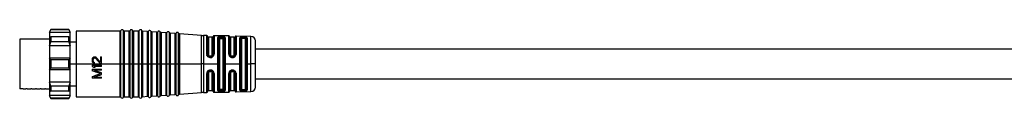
# Model space of a CAD drawing. Header units: millimetres. Extents: x -720 to 2929, y 431 to 795.
# Tile 3 of 15: x -523 to -309, y 604 to 619. Entities that reach past the tile are written whole.
import ezdxf

# ---------------------------------------------------------------- set-up
doc = ezdxf.new("R2010")
doc.units = ezdxf.units.MM

# ---------------------------------------------------------------- blocks, each defined once
blk = doc.blocks.new('Drawing View2')
at = {"color": 7, "linetype": 'Continuous', "lineweight": 25}
for p, q in [((-318.45, -10.64), (-318.75, -11.14)), ((-318.75, -11.26), (-318.45, -10.7)), ((-314.55, -10.64), (-318.45, -10.64)), ((-318.45, -10.64), (-318.45, -10.7)), ((-314.55, -10.7), (-318.45, -10.7)), ((-314.25, -11.14), (-314.55, -10.64)), ((-314.55, -10.7), (-314.55, -10.64)), ((-314.55, -10.7), (-314.25, -11.26)), ((-324.1, -12.74), (-325.25, -12.74)), ((-325.25, -12.74), (-325.25, -23.54)), ((-323.29, -12.74), (-324.1, -12.74)), ((-323.1, -12.74), (-323.29, -12.74)), ((-322.29, -12.74), (-323.1, -12.74)), ((-322.1, -12.74), (-322.29, -12.74)), ((-321.29, -12.74), (-322.1, -12.74)), ((-321.1, -12.74), (-321.29, -12.74)), ((-320.29, -12.74), (-321.1, -12.74)), ((-320.1, -12.74), (-320.29, -12.74)), ((-319.29, -12.74), (-320.1, -12.74)), ((-319.1, -12.74), (-319.29, -12.74)), ((-318.75, -12.74), (-319.1, -12.74)), ((-318.75, -11.14), (-318.75, -11.26)), ((-314.25, -11.26), (-318.75, -11.26)), ((-318.75, -11.26), (-318.75, -12.39)), ((-318.45, -12.23), (-318.75, -12.39)), ((-318.75, -12.39), (-318.75, -14.16)), ((-318.45, -12.23), (-318.45, -12.84)), ((-314.55, -12.23), (-318.45, -12.23)), ((-318.45, -12.84), (-318.45, -13.32)), ((-314.55, -12.84), (-314.55, -12.23)), ((-314.25, -12.39), (-314.55, -12.23)), ((-314.55, -13.32), (-314.55, -12.84)), ((-314.25, -11.26), (-314.25, -11.14)), ((-314.25, -12.39), (-314.25, -11.26)), ((-314.25, -14.16), (-314.25, -12.39)), ((-303.41, -10.99), (-312.95, -10.99)), ((-312.95, -10.99), (-312.95, -18.14)), ((-303.41, -18.01), (-303.41, -10.99)), ((-303.22, -18.14), (-303.22, -10.87)), ((-302.68, -18), (-302.68, -10.87)), ((-301.41, -10.99), (-302.49, -10.99)), ((-302.49, -10.99), (-302.49, -18)), ((-301.41, -18.01), (-301.41, -10.99)), ((-301.22, -18.14), (-301.22, -10.87)), ((-300.68, -18), (-300.68, -10.87)), ((-299.41, -10.99), (-300.49, -10.99)), ((-300.49, -10.99), (-300.49, -18)), ((-299.41, -18.01), (-299.41, -10.99)), ((-299.22, -18.14), (-299.22, -10.87)), ((-298.67, -18), (-298.67, -10.89)), ((-297.41, -11.1), (-298.49, -11.03)), ((-298.49, -11.03), (-298.49, -18)), ((-297.41, -18.01), (-297.41, -11.1)), ((-297.22, -18.14), (-297.22, -11)), ((-296.67, -18), (-296.67, -11.04)), ((-295.41, -11.25), (-296.49, -11.17)), ((-296.49, -11.17), (-296.49, -18)), ((-295.41, -18.01), (-295.41, -11.25)), ((-295.22, -18.14), (-295.22, -11.14)), ((-294.67, -18), (-294.67, -11.18)), ((-293.41, -11.39), (-294.49, -11.31)), ((-294.49, -11.31), (-294.49, -18)), ((-293.41, -18.01), (-293.41, -11.39)), ((-293.22, -18.14), (-293.22, -11.28)), ((-292.67, -18), (-292.67, -11.32)), ((-291.41, -11.53), (-292.49, -11.45)), ((-292.49, -11.45), (-292.49, -18)), ((-291.41, -18.01), (-291.41, -11.53)), ((-291.22, -18.14), (-291.22, -11.43)), ((-290.67, -18), (-290.67, -11.46)), ((-285.67, -11.94), (-290.49, -11.6)), ((-290.49, -11.6), (-290.49, -18)), ((-285.67, -18), (-285.67, -11.94)), ((-284.55, -11.97), (-285.23, -11.96)), ((-285.23, -11.96), (-285.23, -18)), ((-284.55, -16.01), (-284.55, -11.97)), ((-284.35, -12.16), (-284.35, -16.08)), ((-283.35, -12.34), (-284.15, -12.34)), ((-284.15, -12.34), (-284.15, -16.14)), ((-283.35, -16.14), (-283.35, -12.34)), ((-283.15, -16.08), (-283.15, -12.17)), ((-279.73, -12.05), (-282.95, -12)), ((-282.95, -12), (-282.95, -16.02)), ((-282.14, -18.14), (-282.14, -12.39)), ((-281.95, -23.74), (-281.95, -12.54)), ((-281.75, -12.7), (-281.75, -23.59)), ((-281.45, -12.41), (-281.45, -12.38)), ((-281.25, -12.39), (-281.45, -12.38)), ((-281.45, -12.41), (-281.25, -12.41)), ((-281.45, -12.6), (-281.25, -12.6)), ((-280.95, -23.59), (-280.95, -12.7)), ((-280.76, -12.56), (-280.76, -18)), ((-280.56, -12.41), (-280.56, -18)), ((-279.73, -16.04), (-279.73, -12.05)), ((-279.54, -12.2), (-279.54, -16.09)), ((-278.55, -12.34), (-279.35, -12.34)), ((-279.35, -12.34), (-279.35, -16.14)), ((-278.55, -16.14), (-278.55, -12.34)), ((-278.36, -16.1), (-278.36, -12.21)), ((-274.93, -12.13), (-278.17, -12.08)), ((-278.17, -12.08), (-278.17, -16.05)), ((-277.32, -18.14), (-277.32, -12.44)), ((-277.14, -23.73), (-277.14, -12.56)), ((-276.95, -12.68), (-276.95, -18.14)), ((-276.45, -12.26), (-276.65, -12.25)), ((-276.65, -12.42), (-276.65, -12.58)), ((-276.45, -12.42), (-276.65, -12.42)), ((-276.45, -12.58), (-276.65, -12.58)), ((-276.45, -12.42), (-276.45, -12.58)), ((-276.15, -18.14), (-276.15, -12.68)), ((-275.97, -12.57), (-275.97, -18)), ((-275.78, -12.46), (-275.78, -18)), ((-274.93, -18.14), (-274.93, -12.13)), ((-318.75, -14.16), (-318.45, -13.32)), ((-314.25, -14.16), (-318.75, -14.16)), ((-318.75, -14.16), (-318.75, -16.89)), ((-314.55, -13.32), (-318.45, -13.32)), ((-314.55, -13.32), (-314.25, -14.16)), ((-312.95, -13.42), (-314.25, -13.42)), ((-314.25, -16.89), (-314.25, -14.16)), ((-273.95, -18.14), (-273.95, -13.13)), ((-61, -14.89), (-273.95, -14.89)), ((-318.75, -16.89), (-318.75, -19.39)), ((-318.45, -17.22), (-318.75, -16.89)), ((-314.25, -16.89), (-318.75, -16.89)), ((-314.25, -16.89), (-314.55, -17.22)), ((-314.25, -19.39), (-314.25, -16.89)), ((-308.98, -16.58), (-308.9, -16.58)), ((-308.9, -16.83), (-308.98, -16.83)), ((-307.66, -18.08), (-308.73, -16.91)), ((-307.66, -17.74), (-308.6, -16.7)), ((-307.66, -16.58), (-307.66, -17.74)), ((-307.66, -16.58), (-307.45, -16.58)), ((-307.45, -18.08), (-307.45, -16.58)), ((-284.55, -16.01), (-284.53, -16.15)), ((-284.36, -16.15), (-284.35, -16.14)), ((-284.34, -16.17), (-284.36, -16.15)), ((-284.34, -16.17), (-284.35, -16.08)), ((-283.93, -16.56), (-283.85, -16.57)), ((-283.65, -16.43), (-283.85, -16.43)), ((-283.85, -16.57), (-283.65, -16.57)), ((-283.65, -16.57), (-283.54, -16.56)), ((-283.35, -16.47), (-283.33, -16.45)), ((-283.19, -16.28), (-283.17, -16.26)), ((-283.17, -16.22), (-283.18, -16.27)), ((-283.01, -16.3), (-282.95, -16.02)), ((-278.85, -16.43), (-279.05, -16.43)), ((-279.05, -16.57), (-278.85, -16.57)), ((-279.05, -16.73), (-278.85, -16.73)), ((-318.75, -19.39), (-318.45, -19.07)), ((-318.45, -17.22), (-318.45, -18.14)), ((-314.55, -17.22), (-318.45, -17.22)), ((-318.45, -18.14), (-318.45, -19.07)), ((-314.55, -19.07), (-318.45, -19.07)), ((-314.55, -18.14), (-314.55, -17.22)), ((-314.55, -19.07), (-314.55, -18.14)), ((-314.55, -19.07), (-314.25, -19.39)), ((-314.25, -18.14), (-312.95, -18.14)), ((-312.95, -18.14), (-312.95, -25.29)), ((-312.95, -18.14), (-303.41, -18.14)), ((-309.45, -17.2), (-309.45, -17.37)), ((-309.45, -18.41), (-307.45, -18.41)), ((-309.45, -18.41), (-309.45, -18.66)), ((-309.45, -19.24), (-309.45, -19.62)), ((-309.45, -19.24), (-307.45, -19.24)), ((-309.24, -17.41), (-309.24, -17.24)), ((-308.81, -18.91), (-309.15, -18.91)), ((-307.45, -18.66), (-309.11, -18.66)), ((-308.98, -18.04), (-308.98, -17.83)), ((-307.45, -18.08), (-307.66, -18.08)), ((-307.45, -18.66), (-307.45, -18.41)), ((-307.45, -19.49), (-307.45, -19.24)), ((-303.41, -18.14), (-303.41, -18.01)), ((-303.22, -18.14), (-303.41, -18.14)), ((-303.41, -25.29), (-303.41, -18.14)), ((-303.22, -18.14), (-302.95, -18.14)), ((-303.22, -25.41), (-303.22, -18.14)), ((-302.95, -18.14), (-302.68, -18.14)), ((-302.68, -18.14), (-302.68, -18)), ((-302.49, -18.14), (-302.68, -18.14)), ((-302.68, -25.41), (-302.68, -18.14)), ((-302.49, -18), (-302.49, -18.14)), ((-302.49, -18.14), (-301.41, -18.14)), ((-302.49, -18.14), (-302.49, -25.29)), ((-301.41, -18.14), (-301.41, -18.01)), ((-301.22, -18.14), (-301.41, -18.14)), ((-301.41, -25.29), (-301.41, -18.14)), ((-301.22, -18.14), (-300.95, -18.14)), ((-301.22, -25.41), (-301.22, -18.14)), ((-300.95, -18.14), (-300.68, -18.14)), ((-300.68, -18.14), (-300.68, -18)), ((-300.49, -18.14), (-300.68, -18.14)), ((-300.68, -25.41), (-300.68, -18.14)), ((-300.49, -18), (-300.49, -18.14)), ((-300.49, -18.14), (-299.41, -18.14)), ((-300.49, -18.14), (-300.49, -25.29)), ((-299.41, -18.14), (-299.41, -18.01)), ((-299.22, -18.14), (-299.41, -18.14)), ((-299.41, -25.29), (-299.41, -18.14)), ((-299.22, -18.14), (-298.95, -18.14)), ((-299.22, -25.41), (-299.22, -18.14)), ((-298.95, -18.14), (-298.67, -18.14)), ((-298.67, -18.14), (-298.67, -18)), ((-298.49, -18.14), (-298.67, -18.14)), ((-298.67, -25.39), (-298.67, -18.14)), ((-298.49, -18), (-298.49, -18.14)), ((-298.49, -18.14), (-297.41, -18.14)), ((-298.49, -18.14), (-298.49, -25.26)), ((-297.41, -18.14), (-297.41, -18.01)), ((-297.39, -18.14), (-297.41, -18.14)), ((-297.41, -25.18), (-297.41, -18.14)), ((-297.22, -18.14), (-297.39, -18.14)), ((-297.22, -18.14), (-296.95, -18.14)), ((-297.22, -25.29), (-297.22, -18.14)), ((-296.95, -18.14), (-296.67, -18.14)), ((-296.67, -18.14), (-296.67, -18)), ((-296.49, -18.14), (-296.67, -18.14)), ((-296.67, -25.25), (-296.67, -18.14)), ((-296.49, -18), (-296.49, -18.14)), ((-296.49, -18.14), (-295.41, -18.14)), ((-296.49, -18.14), (-296.49, -25.12)), ((-295.41, -18.14), (-295.41, -18.01)), ((-295.39, -18.14), (-295.41, -18.14)), ((-295.41, -25.04), (-295.41, -18.14)), ((-295.22, -18.14), (-295.39, -18.14)), ((-295.22, -18.14), (-294.95, -18.14)), ((-295.22, -25.15), (-295.22, -18.14)), ((-294.95, -18.14), (-294.67, -18.14)), ((-294.67, -18.14), (-294.67, -18)), ((-294.49, -18.14), (-294.67, -18.14)), ((-294.67, -25.11), (-294.67, -18.14)), ((-294.49, -18), (-294.49, -18.14)), ((-294.49, -18.14), (-293.41, -18.14)), ((-294.49, -18.14), (-294.49, -24.98)), ((-293.41, -18.14), (-293.41, -18.01)), ((-293.39, -18.14), (-293.41, -18.14)), ((-293.41, -24.9), (-293.41, -18.14)), ((-293.22, -18.14), (-293.39, -18.14)), ((-293.22, -18.14), (-292.95, -18.14)), ((-293.22, -25.01), (-293.22, -18.14)), ((-292.95, -18.14), (-292.67, -18.14)), ((-292.67, -18.14), (-292.67, -18)), ((-292.49, -18.14), (-292.67, -18.14)), ((-292.67, -24.97), (-292.67, -18.14)), ((-292.49, -18), (-292.49, -18.14)), ((-292.49, -18.14), (-291.41, -18.14)), ((-292.49, -18.14), (-292.49, -24.84)), ((-291.41, -18.14), (-291.41, -18.01)), ((-291.39, -18.14), (-291.41, -18.14)), ((-291.41, -24.76), (-291.41, -18.14)), ((-291.22, -18.14), (-291.39, -18.14)), ((-291.22, -18.14), (-290.95, -18.14)), ((-291.22, -24.86), (-291.22, -18.14)), ((-290.95, -18.14), (-290.67, -18.14)), ((-290.67, -18.14), (-290.67, -18)), ((-290.49, -18.14), (-290.67, -18.14)), ((-290.67, -24.83), (-290.67, -18.14)), ((-290.49, -18), (-290.49, -18.14)), ((-290.49, -18.14), (-285.67, -18.14)), ((-290.49, -18.14), (-290.49, -24.69)), ((-285.67, -18.14), (-285.67, -18)), ((-285.23, -18.14), (-285.67, -18.14)), ((-285.67, -24.35), (-285.67, -18.14)), ((-285.23, -18), (-285.23, -18.14)), ((-285.23, -18.14), (-282.14, -18.14)), ((-285.23, -18.14), (-285.23, -24.33)), ((-282.14, -23.9), (-282.14, -18.14)), ((-280.76, -18), (-280.76, -23.73)), ((-280.56, -18), (-280.56, -18.14)), ((-280.56, -18.14), (-277.32, -18.14)), ((-280.56, -18.14), (-280.56, -23.88)), ((-277.32, -23.85), (-277.32, -18.14)), ((-276.95, -18.14), (-276.95, -23.61)), ((-276.15, -23.61), (-276.15, -18.14)), ((-275.97, -18), (-275.97, -23.72)), ((-275.78, -18), (-275.78, -18.14)), ((-275.78, -18.14), (-274.93, -18.14)), ((-275.78, -18.14), (-275.78, -23.83)), ((-274.93, -18.28), (-274.93, -18.14)), ((-273.95, -18.14), (-274.93, -18.14)), ((-274.93, -24.16), (-274.93, -18.28)), ((-273.95, -23.16), (-273.95, -18.14)), ((-314.25, -19.39), (-318.75, -19.39)), ((-318.75, -19.39), (-318.75, -22.13)), ((-314.25, -22.13), (-314.25, -19.39)), ((-309.45, -20.87), (-309.45, -21.24)), ((-307.45, -21.24), (-309.45, -21.24)), ((-307.45, -19.49), (-309.02, -19.49)), ((-309.02, -20.99), (-307.45, -20.99)), ((-307.45, -20.41), (-307.45, -20.08)), ((-307.45, -21.24), (-307.45, -20.99)), ((-284.53, -20.06), (-284.55, -20.2)), ((-284.55, -24.32), (-284.55, -20.2)), ((-284.34, -20.04), (-284.36, -20.06)), ((-284.34, -20.07), (-284.36, -20.06)), ((-284.35, -20.14), (-284.34, -20.04)), ((-284.35, -20.14), (-284.35, -24.13)), ((-284.14, -19.75), (-284.18, -19.77)), ((-284.15, -20.08), (-284.15, -23.94)), ((-283.85, -19.65), (-283.93, -19.66)), ((-283.65, -19.64), (-283.85, -19.64)), ((-283.85, -19.79), (-283.65, -19.79)), ((-283.54, -19.66), (-283.65, -19.65)), ((-283.33, -19.77), (-283.35, -19.75)), ((-283.35, -23.94), (-283.35, -20.08)), ((-283.2, -19.93), (-283.18, -19.94)), ((-283.18, -19.94), (-283.18, -19.99)), ((-283.15, -24.12), (-283.15, -20.14)), ((-282.95, -20.19), (-282.95, -24.29)), ((-279.73, -24.24), (-279.73, -20.18)), ((-279.54, -20.13), (-279.54, -24.09)), ((-279.35, -20.08), (-279.35, -23.94)), ((-278.85, -19.49), (-279.05, -19.49)), ((-278.85, -19.64), (-279.05, -19.64)), ((-279.05, -19.66), (-279.05, -19.64)), ((-279.05, -19.79), (-278.85, -19.79)), ((-278.55, -23.94), (-278.55, -20.08)), ((-278.36, -24.08), (-278.36, -20.12)), ((-278.17, -20.17), (-278.17, -24.21)), ((-273.95, -21.39), (-61, -21.39)), ((-324.49, -23.54), (-325.25, -23.54)), ((-324.49, -23.54), (-323.9, -23.54)), ((-323.6, -23.54), (-323.9, -23.54)), ((-323.6, -23.54), (-322.79, -23.54)), ((-322.6, -23.54), (-322.79, -23.54)), ((-322.6, -23.54), (-321.79, -23.54)), ((-321.6, -23.54), (-321.79, -23.54)), ((-321.6, -23.54), (-320.79, -23.54)), ((-320.6, -23.54), (-320.79, -23.54)), ((-320.6, -23.54), (-319.79, -23.54)), ((-319.6, -23.54), (-319.79, -23.54)), ((-319.6, -23.54), (-318.75, -23.54)), ((-314.25, -22.13), (-318.75, -22.13)), ((-318.45, -22.97), (-318.75, -22.13)), ((-318.75, -22.13), (-318.75, -23.9)), ((-314.55, -22.97), (-318.45, -22.97)), ((-318.45, -22.97), (-318.45, -23.45)), ((-318.45, -23.45), (-318.45, -24.06)), ((-314.25, -22.13), (-314.55, -22.97)), ((-314.55, -23.45), (-314.55, -22.97)), ((-314.55, -24.06), (-314.55, -23.45)), ((-314.25, -23.9), (-314.25, -22.13)), ((-314.25, -22.87), (-312.95, -22.87)), ((-318.75, -23.9), (-318.45, -24.06)), ((-318.75, -23.9), (-318.75, -25.03)), ((-314.25, -25.03), (-318.75, -25.03)), ((-318.45, -25.59), (-318.75, -25.03)), ((-318.75, -25.03), (-318.75, -25.14)), ((-318.75, -25.14), (-318.45, -25.64)), ((-314.55, -24.06), (-318.45, -24.06)), ((-318.45, -25.59), (-318.45, -25.64)), ((-314.55, -25.59), (-318.45, -25.59)), ((-318.45, -25.64), (-314.55, -25.64)), ((-314.55, -24.06), (-314.25, -23.9)), ((-314.25, -25.03), (-314.55, -25.59)), ((-314.55, -25.64), (-314.25, -25.14)), ((-314.55, -25.64), (-314.55, -25.59)), ((-314.25, -25.03), (-314.25, -23.9)), ((-314.25, -25.14), (-314.25, -25.03)), ((-312.95, -25.29), (-303.41, -25.29)), ((-302.49, -25.29), (-301.41, -25.29)), ((-300.49, -25.29), (-299.41, -25.29)), ((-298.49, -25.26), (-297.41, -25.18)), ((-296.49, -25.12), (-295.41, -25.04)), ((-294.49, -24.98), (-293.41, -24.9)), ((-292.49, -24.84), (-291.41, -24.76)), ((-290.49, -24.69), (-285.67, -24.35)), ((-285.23, -24.33), (-284.55, -24.32)), ((-284.15, -23.94), (-283.35, -23.94)), ((-282.95, -24.29), (-279.73, -24.24)), ((-281.25, -23.69), (-281.45, -23.69)), ((-281.45, -23.91), (-281.45, -23.88)), ((-281.25, -23.88), (-281.45, -23.88)), ((-281.45, -23.91), (-281.25, -23.9)), ((-281.25, -23.88), (-281.25, -23.9)), ((-279.35, -23.94), (-278.55, -23.94)), ((-278.17, -24.21), (-274.93, -24.16)), ((-276.65, -23.71), (-276.45, -23.71)), ((-276.65, -23.87), (-276.65, -23.71)), ((-276.65, -23.87), (-276.45, -23.87)), ((-276.65, -24.04), (-276.45, -24.03)), ((-276.45, -23.87), (-276.45, -23.71))]:
    blk.add_line(p, q, dxfattribs=at)
at = {"color": 7, "linetype": 'Continuous', "lineweight": 25, "flags": 128}
for points in [[(-281.25, -12.19), (-281.36, -12.19), (-281.45, -12.19)], [(-283.85, -16.73), (-283.73, -16.73), (-283.65, -16.73)], [(-283.65, -19.49), (-283.76, -19.49), (-283.85, -19.49)], [(-281.45, -24.1), (-281.33, -24.1), (-281.25, -24.1)]]:
    blk.add_lwpolyline(points, dxfattribs=at)
at = {"color": 7, "linetype": 'Continuous', "lineweight": 25}
for centre, radius, start, end in [((-302.95, -10.99), 0.3, 23.5782, 156.4218), ((-300.95, -10.99), 0.3, 23.5782, 156.4218), ((-298.95, -10.99), 0.3, 19.5063, 156.4218), ((-303.41, -10.79), 0.2, 270, 336.4218), ((-302.49, -10.79), 0.2, 203.5782, 270), ((-301.41, -10.79), 0.2, 270, 336.4218), ((-300.49, -10.79), 0.2, 203.5782, 270), ((-299.41, -10.79), 0.2, 270, 336.4218), ((-298.48, -10.83), 0.2, 199.5063, 265.9282), ((-297.39, -10.91), 0.2, 265.9282, 332.35), ((-296.95, -11.14), 0.3, 19.5063, 152.35), ((-296.48, -10.97), 0.2, 199.5063, 265.9282), ((-295.39, -11.05), 0.2, 265.9282, 332.35), ((-294.95, -11.28), 0.3, 19.5063, 152.35), ((-294.48, -11.11), 0.2, 199.5063, 265.9282), ((-293.39, -11.19), 0.2, 265.9282, 332.35), ((-292.95, -11.42), 0.3, 19.5063, 152.35), ((-292.48, -11.25), 0.2, 199.5063, 265.9282), ((-291.39, -11.33), 0.2, 265.9282, 332.35), ((-290.95, -11.56), 0.3, 19.5063, 152.35), ((-290.48, -11.4), 0.2, 199.5063, 265.9282), ((-285.1, -3.96), 8, 265.9282, 269.0586), ((-284.55, -12.17), 0.2, 3.7061, 89.0586), ((-284.15, -12.14), 0.2, 183.7061, 270), ((-283.35, -12.14), 0.2, 270, 352.5192), ((-282.95, -12.2), 0.2, 89.0586, 172.5192), ((-279.74, -12.25), 0.2, 15.2108, 89.0586), ((-279.35, -12.14), 0.2, 195.2108, 270), ((-278.55, -12.14), 0.2, 270, 340.936), ((-278.17, -12.28), 0.2, 89.0586, 160.936), ((-274.95, -13.13), 1, 0, 89.0586), ((-274.95, -23.16), 1, 270.9414, 0), ((-303.41, -25.49), 0.2, 23.5782, 90), ((-302.95, -25.29), 0.3, 203.5782, 336.4218), ((-302.49, -25.49), 0.2, 90, 156.4218), ((-301.41, -25.49), 0.2, 23.5782, 90), ((-300.95, -25.29), 0.3, 203.5782, 336.4218), ((-300.49, -25.49), 0.2, 90, 156.4218), ((-299.41, -25.49), 0.2, 23.5782, 90), ((-298.95, -25.29), 0.3, 203.5782, 340.4937), ((-298.48, -25.46), 0.2, 94.0718, 160.4937), ((-297.39, -25.38), 0.2, 27.65, 94.0718), ((-296.95, -25.15), 0.3, 207.65, 340.4937), ((-296.48, -25.32), 0.2, 94.0718, 160.4937), ((-295.39, -25.24), 0.2, 27.65, 94.0718), ((-294.95, -25.01), 0.3, 207.65, 340.4937), ((-294.48, -25.18), 0.2, 94.0718, 160.4937), ((-293.39, -25.1), 0.2, 27.65, 94.0718), ((-292.95, -24.87), 0.3, 207.65, 340.4937), ((-292.48, -25.03), 0.2, 94.0718, 160.4937), ((-291.39, -24.96), 0.2, 27.65, 94.0718), ((-290.95, -24.73), 0.3, 207.65, 340.4937), ((-290.48, -24.89), 0.2, 94.0718, 160.4937), ((-285.1, -32.33), 8, 90.9414, 94.0718), ((-284.55, -24.12), 0.2, 270.9414, 356.2939), ((-284.15, -24.14), 0.2, 90, 176.2939), ((-283.35, -24.14), 0.2, 7.4808, 90), ((-282.95, -24.09), 0.2, 187.4808, 270.9414), ((-279.74, -24.04), 0.2, 270.9414, 344.7892), ((-279.35, -24.14), 0.2, 90, 164.7892), ((-278.55, -24.14), 0.2, 19.064, 90), ((-278.17, -24.01), 0.2, 199.064, 270.9414)]:
    blk.add_arc(centre, radius, start, end, dxfattribs=at)
for points, knots in [([(-282.03, -12.26), (-282.06, -12.28), (-282.13, -12.32), (-282.14, -12.36), (-282.14, -12.39)], [0, 0, 0, 0, 0.485244, 1, 1, 1, 1]), ([(-281.45, -12.19), (-281.5, -12.19), (-281.62, -12.19), (-281.78, -12.2), (-281.92, -12.22), (-281.99, -12.25), (-282.03, -12.26)], [0, 0, 0, 0, 0.244679, 0.489815, 0.743445, 1, 1, 1, 1]), ([(-281.86, -12.45), (-281.87, -12.43), (-281.88, -12.39), (-281.92, -12.33), (-281.97, -12.28), (-282.01, -12.27), (-282.03, -12.26)], [0, 0, 0, 0, 0.242212, 0.500005, 0.757794, 1, 1, 1, 1]), ([(-281.95, -12.54), (-281.94, -12.53), (-281.94, -12.49), (-281.89, -12.47), (-281.86, -12.45)], [0, 0, 0, 0, 0.50107, 1, 1, 1, 1]), ([(-281.86, -12.45), (-281.84, -12.44), (-281.79, -12.42), (-281.69, -12.4), (-281.57, -12.38), (-281.49, -12.38), (-281.45, -12.38)], [0, 0, 0, 0, 0.250656, 0.499639, 0.748804, 1, 1, 1, 1]), ([(-281.86, -12.45), (-281.84, -12.45), (-281.79, -12.44), (-281.68, -12.42), (-281.57, -12.41), (-281.49, -12.41), (-281.45, -12.41)], [0, 0, 0, 0, 0.25654, 0.508433, 0.756104, 1, 1, 1, 1]), ([(-281.75, -12.7), (-281.74, -12.69), (-281.73, -12.66), (-281.65, -12.62), (-281.55, -12.61), (-281.48, -12.6), (-281.45, -12.6)], [0, 0, 0, 0, 0.286333, 0.566645, 0.783294, 1, 1, 1, 1]), ([(-280.8, -12.24), (-280.87, -12.23), (-281, -12.2), (-281.17, -12.19), (-281.25, -12.19)], [0, 0, 0, 0, 0.506474, 1, 1, 1, 1]), ([(-281.25, -12.39), (-281.19, -12.39), (-281.07, -12.4), (-280.98, -12.42), (-280.93, -12.43)], [0, 0, 0, 0, 0.498405, 1, 1, 1, 1]), ([(-281.25, -12.39), (-281.25, -12.39), (-281.25, -12.4), (-281.25, -12.41), (-281.25, -12.41)], [0, 0, 0, 0, 0.560028, 1, 1, 1, 1]), ([(-281.25, -12.41), (-281.19, -12.41), (-281.08, -12.42), (-280.98, -12.43), (-280.93, -12.43)], [0, 0, 0, 0, 0.4966643, 1, 1, 1, 1]), ([(-281.25, -12.6), (-281.21, -12.61), (-281.12, -12.61), (-281.02, -12.63), (-280.96, -12.67), (-280.95, -12.69), (-280.95, -12.7)], [0, 0, 0, 0, 0.275977, 0.551671, 0.772108, 1, 1, 1, 1]), ([(-280.93, -12.43), (-280.93, -12.41), (-280.92, -12.37), (-280.89, -12.31), (-280.85, -12.26), (-280.82, -12.25), (-280.8, -12.24)], [0, 0, 0, 0, 0.242406, 0.499997, 0.757589, 1, 1, 1, 1]), ([(-280.93, -12.43), (-280.91, -12.44), (-280.85, -12.46), (-280.8, -12.49), (-280.76, -12.52), (-280.76, -12.54), (-280.76, -12.56)], [0, 0, 0, 0, 0.2489976, 0.4988299, 0.7491572, 1, 1, 1, 1]), ([(-280.56, -12.41), (-280.56, -12.39), (-280.57, -12.36), (-280.62, -12.31), (-280.69, -12.27), (-280.77, -12.25), (-280.8, -12.24)], [0, 0, 0, 0, 0.245982, 0.506182, 0.763262, 1, 1, 1, 1]), ([(-276.65, -12.25), (-276.73, -12.25), (-276.86, -12.25), (-277.02, -12.27), (-277.16, -12.3), (-277.29, -12.35), (-277.31, -12.41), (-277.32, -12.44)], [0, 0, 0, 0, 0.239085, 0.362958, 0.487455, 0.74218, 1, 1, 1, 1]), ([(-277.14, -12.56), (-277.13, -12.54), (-277.12, -12.49), (-277, -12.45), (-276.87, -12.43), (-276.75, -12.42), (-276.68, -12.42), (-276.65, -12.42)], [0, 0, 0, 0, 0.251106, 0.500918, 0.749973, 0.874947, 1, 1, 1, 1]), ([(-276.65, -12.58), (-276.69, -12.58), (-276.77, -12.59), (-276.87, -12.61), (-276.94, -12.64), (-276.95, -12.66), (-276.95, -12.68)], [0, 0, 0, 0, 0.244541, 0.494439, 0.747625, 1, 1, 1, 1]), ([(-276.65, -12.42), (-276.65, -12.4), (-276.65, -12.36), (-276.65, -12.31), (-276.65, -12.27), (-276.65, -12.26), (-276.65, -12.25)], [0, 0, 0, 0, 0.244222, 0.499941, 0.755691, 1, 1, 1, 1]), ([(-275.78, -12.46), (-275.79, -12.43), (-275.81, -12.39), (-275.89, -12.34), (-275.98, -12.31), (-276.08, -12.29), (-276.24, -12.26), (-276.36, -12.26), (-276.45, -12.26)], [0, 0, 0, 0, 0.247774, 0.377676, 0.510624, 0.642416, 0.769734, 1, 1, 1, 1]), ([(-276.45, -12.42), (-276.45, -12.4), (-276.45, -12.36), (-276.45, -12.31), (-276.45, -12.28), (-276.45, -12.26), (-276.45, -12.26)], [0, 0, 0, 0, 0.251195, 0.500058, 0.748854, 1, 1, 1, 1]), ([(-276.45, -12.42), (-276.39, -12.42), (-276.26, -12.43), (-276.1, -12.46), (-275.99, -12.51), (-275.98, -12.55), (-275.97, -12.57)], [0, 0, 0, 0, 0.2487188, 0.4980884, 0.748561, 1, 1, 1, 1]), ([(-276.15, -12.68), (-276.15, -12.66), (-276.16, -12.64), (-276.23, -12.61), (-276.33, -12.59), (-276.41, -12.58), (-276.45, -12.58)], [0, 0, 0, 0, 0.25191, 0.506201, 0.756885, 1, 1, 1, 1]), ([(-309.45, -17.2), (-309.44, -17.16), (-309.43, -17.07), (-309.41, -16.99), (-309.41, -16.95)], [0, 0, 0, 0, 0.559996, 1, 1, 1, 1]), ([(-309.41, -16.95), (-309.39, -16.92), (-309.36, -16.87), (-309.33, -16.81), (-309.32, -16.79)], [0, 0, 0, 0, 0.559998, 1, 1, 1, 1]), ([(-309.32, -16.79), (-309.29, -16.76), (-309.23, -16.7), (-309.18, -16.64), (-309.15, -16.62)], [0, 0, 0, 0, 0.559999, 1, 1, 1, 1]), ([(-309.24, -17.24), (-309.23, -17.21), (-309.22, -17.14), (-309.2, -17.07), (-309.19, -17.04)], [0, 0, 0, 0, 0.559997, 1, 1, 1, 1]), ([(-309.19, -17.04), (-309.18, -17.01), (-309.15, -16.97), (-309.12, -16.93), (-309.11, -16.91)], [0, 0, 0, 0, 0.559999, 1, 1, 1, 1]), ([(-309.15, -16.62), (-309.12, -16.61), (-309.06, -16.6), (-309.01, -16.58), (-308.98, -16.58)], [0, 0, 0, 0, 0.56, 1, 1, 1, 1]), ([(-309.11, -16.91), (-309.09, -16.9), (-309.04, -16.87), (-309, -16.84), (-308.98, -16.83)], [0, 0, 0, 0, 0.56, 1, 1, 1, 1]), ([(-308.9, -16.58), (-308.87, -16.59), (-308.81, -16.6), (-308.75, -16.61), (-308.73, -16.62)], [0, 0, 0, 0, 0.56, 1, 1, 1, 1]), ([(-308.73, -16.91), (-308.76, -16.9), (-308.82, -16.87), (-308.87, -16.84), (-308.9, -16.83)], [0, 0, 0, 0, 0.5599999, 1, 1, 1, 1]), ([(-308.6, -16.7), (-308.62, -16.69), (-308.67, -16.66), (-308.71, -16.63), (-308.73, -16.62)], [0, 0, 0, 0, 0.56, 1, 1, 1, 1]), ([(-284.36, -16.15), (-284.37, -16.15), (-284.4, -16.14), (-284.46, -16.14), (-284.51, -16.14), (-284.53, -16.15)], [0, 0, 0, 0, 0.341139, 0.682276, 1, 1, 1, 1]), ([(-283.85, -16.73), (-283.93, -16.72), (-284.09, -16.7), (-284.3, -16.57), (-284.46, -16.38), (-284.51, -16.23), (-284.53, -16.15)], [0, 0, 0, 0, 0.239621, 0.485413, 0.736282, 1, 1, 1, 1]), ([(-283.85, -16.57), (-283.91, -16.57), (-284.03, -16.55), (-284.18, -16.46), (-284.29, -16.33), (-284.32, -16.23), (-284.34, -16.17)], [0, 0, 0, 0, 0.249725, 0.496887, 0.739826, 1, 1, 1, 1]), ([(-283.85, -16.43), (-283.89, -16.43), (-283.98, -16.42), (-284.08, -16.34), (-284.14, -16.24), (-284.15, -16.18), (-284.15, -16.14)], [0, 0, 0, 0, 0.275977, 0.551671, 0.772108, 1, 1, 1, 1]), ([(-284.14, -16.47), (-284.13, -16.48), (-284.11, -16.5), (-284.08, -16.52), (-284.06, -16.52)], [0, 0, 0, 0, 0.420571, 1, 1, 1, 1]), ([(-283.35, -16.14), (-283.36, -16.18), (-283.37, -16.27), (-283.45, -16.37), (-283.55, -16.42), (-283.62, -16.43), (-283.65, -16.43)], [0, 0, 0, 0, 0.2863334, 0.5666446, 0.7832944, 1, 1, 1, 1]), ([(-283.19, -16.28), (-283.22, -16.32), (-283.26, -16.4), (-283.37, -16.5), (-283.51, -16.56), (-283.6, -16.57), (-283.65, -16.57)], [0, 0, 0, 0, 0.257979, 0.509232, 0.755839, 1, 1, 1, 1]), ([(-283.65, -16.73), (-283.58, -16.72), (-283.45, -16.71), (-283.26, -16.62), (-283.11, -16.48), (-283.04, -16.36), (-283.01, -16.3)], [0, 0, 0, 0, 0.24118, 0.484217, 0.736021, 1, 1, 1, 1]), ([(-283.65, -16.43), (-283.65, -16.45), (-283.65, -16.49), (-283.65, -16.54), (-283.65, -16.56), (-283.65, -16.56), (-283.65, -16.56)], [0, 0, 0, 0, 0.31219, 0.624381, 0.936571, 1, 1, 1, 1]), ([(-283.15, -16.08), (-283.15, -16.12), (-283.16, -16.18), (-283.18, -16.25), (-283.19, -16.28)], [0, 0, 0, 0, 0.5009524, 1, 1, 1, 1]), ([(-283.17, -16.26), (-283.16, -16.26), (-283.14, -16.26), (-283.07, -16.27), (-283.03, -16.29), (-283.01, -16.3)], [0, 0, 0, 0, 0.340849, 0.681696, 1, 1, 1, 1]), ([(-279.73, -16.04), (-279.72, -16.13), (-279.71, -16.26), (-279.62, -16.42), (-279.51, -16.56), (-279.35, -16.66), (-279.18, -16.72), (-279.09, -16.72), (-279.05, -16.73)], [0, 0, 0, 0, 0.249761, 0.383741, 0.512149, 0.756159, 0.878095, 1, 1, 1, 1]), ([(-279.05, -16.57), (-279.08, -16.57), (-279.15, -16.57), (-279.27, -16.53), (-279.41, -16.44), (-279.52, -16.28), (-279.54, -16.15), (-279.54, -16.09)], [0, 0, 0, 0, 0.124869, 0.250002, 0.498994, 0.749016, 1, 1, 1, 1]), ([(-279.05, -16.43), (-279.09, -16.43), (-279.18, -16.42), (-279.28, -16.34), (-279.34, -16.24), (-279.35, -16.18), (-279.35, -16.14)], [0, 0, 0, 0, 0.2759772, 0.551671, 0.772108, 1, 1, 1, 1]), ([(-279.29, -16.51), (-279.26, -16.52), (-279.21, -16.55), (-279.13, -16.57), (-279.07, -16.56), (-279.05, -16.56)], [0, 0, 0, 0, 0.329875, 0.667478, 1, 1, 1, 1]), ([(-279.05, -16.73), (-279.05, -16.71), (-279.05, -16.66), (-279.05, -16.61), (-279.05, -16.58), (-279.05, -16.58), (-279.05, -16.57)], [0, 0, 0, 0, 0.24324, 0.500063, 0.756851, 1, 1, 1, 1]), ([(-278.85, -16.73), (-278.75, -16.71), (-278.55, -16.69), (-278.33, -16.51), (-278.19, -16.28), (-278.18, -16.13), (-278.17, -16.05)], [0, 0, 0, 0, 0.2674354, 0.5451285, 0.7715872, 1, 1, 1, 1]), ([(-278.36, -16.1), (-278.37, -16.16), (-278.38, -16.28), (-278.49, -16.44), (-278.63, -16.53), (-278.75, -16.57), (-278.82, -16.57), (-278.85, -16.57)], [0, 0, 0, 0, 0.25154, 0.501516, 0.750497, 0.875418, 1, 1, 1, 1]), ([(-278.55, -16.14), (-278.56, -16.18), (-278.57, -16.27), (-278.65, -16.37), (-278.75, -16.42), (-278.82, -16.43), (-278.85, -16.43)], [0, 0, 0, 0, 0.286333, 0.566645, 0.783294, 1, 1, 1, 1]), ([(-278.85, -16.73), (-278.85, -16.71), (-278.85, -16.66), (-278.85, -16.62), (-278.85, -16.58), (-278.85, -16.58), (-278.85, -16.57)], [0, 0, 0, 0, 0.251401, 0.499942, 0.748554, 1, 1, 1, 1]), ([(-309.41, -17.66), (-309.42, -17.61), (-309.43, -17.51), (-309.44, -17.41), (-309.45, -17.37)], [0, 0, 0, 0, 0.559994, 1, 1, 1, 1]), ([(-309.15, -18.91), (-309.21, -18.86), (-309.31, -18.78), (-309.41, -18.7), (-309.45, -18.66)], [0, 0, 0, 0, 0.559998, 1, 1, 1, 1]), ([(-309.32, -17.83), (-309.34, -17.8), (-309.37, -17.74), (-309.39, -17.69), (-309.41, -17.66)], [0, 0, 0, 0, 0.5599985, 1, 1, 1, 1]), ([(-309.15, -17.99), (-309.18, -17.96), (-309.24, -17.91), (-309.3, -17.85), (-309.32, -17.83)], [0, 0, 0, 0, 0.559999, 1, 1, 1, 1]), ([(-309.19, -17.62), (-309.2, -17.58), (-309.22, -17.51), (-309.23, -17.44), (-309.24, -17.41)], [0, 0, 0, 0, 0.5599971, 1, 1, 1, 1]), ([(-309.11, -17.74), (-309.13, -17.72), (-309.15, -17.68), (-309.18, -17.64), (-309.19, -17.62)], [0, 0, 0, 0, 0.559999, 1, 1, 1, 1]), ([(-308.98, -18.04), (-309.01, -18.03), (-309.07, -18.01), (-309.13, -18), (-309.15, -17.99)], [0, 0, 0, 0, 0.56, 1, 1, 1, 1]), ([(-309.11, -17.74), (-309.09, -17.76), (-309.04, -17.79), (-309, -17.82), (-308.98, -17.83)], [0, 0, 0, 0, 0.56, 1, 1, 1, 1]), ([(-308.81, -18.91), (-308.87, -18.86), (-308.97, -18.78), (-309.07, -18.7), (-309.11, -18.66)], [0, 0, 0, 0, 0.559998, 1, 1, 1, 1]), ([(-307.66, -20.24), (-308, -20.13), (-308.59, -19.92), (-309.19, -19.71), (-309.45, -19.62)], [0, 0, 0, 0, 0.559996, 1, 1, 1, 1]), ([(-309.45, -20.87), (-309.12, -20.75), (-308.52, -20.55), (-307.93, -20.34), (-307.66, -20.24)], [0, 0, 0, 0, 0.559995, 1, 1, 1, 1]), ([(-307.45, -20.08), (-307.74, -19.97), (-308.27, -19.78), (-308.79, -19.58), (-309.02, -19.49)], [0, 0, 0, 0, 0.559996, 1, 1, 1, 1]), ([(-309.02, -20.99), (-308.73, -20.89), (-308.21, -20.69), (-307.68, -20.5), (-307.45, -20.41)], [0, 0, 0, 0, 0.5599951, 1, 1, 1, 1]), ([(-283.85, -19.49), (-283.93, -19.5), (-284.08, -19.51), (-284.29, -19.64), (-284.46, -19.82), (-284.51, -19.98), (-284.53, -20.06)], [0, 0, 0, 0, 0.241569, 0.481567, 0.731543, 1, 1, 1, 1]), ([(-284.36, -20.06), (-284.37, -20.06), (-284.4, -20.07), (-284.46, -20.07), (-284.51, -20.07), (-284.53, -20.06)], [0, 0, 0, 0, 0.341134, 0.682273, 1, 1, 1, 1]), ([(-284.34, -20.04), (-284.32, -19.99), (-284.29, -19.88), (-284.18, -19.75), (-284.03, -19.66), (-283.91, -19.65), (-283.85, -19.64)], [0, 0, 0, 0, 0.2590408, 0.5026657, 0.7495689, 1, 1, 1, 1]), ([(-284.15, -20.08), (-284.14, -20.04), (-284.13, -19.95), (-284.05, -19.85), (-283.95, -19.8), (-283.88, -19.79), (-283.85, -19.79)], [0, 0, 0, 0, 0.285261, 0.56524, 0.782325, 1, 1, 1, 1]), ([(-283.01, -19.9), (-283.05, -19.84), (-283.11, -19.72), (-283.27, -19.59), (-283.45, -19.5), (-283.58, -19.49), (-283.65, -19.49)], [0, 0, 0, 0, 0.264792, 0.517104, 0.760516, 1, 1, 1, 1]), ([(-283.65, -19.64), (-283.6, -19.65), (-283.51, -19.66), (-283.38, -19.72), (-283.27, -19.81), (-283.22, -19.89), (-283.2, -19.93)], [0, 0, 0, 0, 0.245905, 0.493255, 0.743998, 1, 1, 1, 1]), ([(-283.65, -19.79), (-283.61, -19.79), (-283.52, -19.8), (-283.42, -19.88), (-283.36, -19.98), (-283.35, -20.04), (-283.35, -20.08)], [0, 0, 0, 0, 0.276915, 0.553061, 0.773142, 1, 1, 1, 1]), ([(-283.2, -19.93), (-283.18, -19.96), (-283.16, -20.03), (-283.15, -20.1), (-283.15, -20.14)], [0, 0, 0, 0, 0.499485, 1, 1, 1, 1]), ([(-283.18, -19.94), (-283.17, -19.94), (-283.14, -19.94), (-283.08, -19.93), (-283.04, -19.91), (-283.01, -19.9)], [0, 0, 0, 0, 0.340855, 0.681708, 1, 1, 1, 1]), ([(-282.95, -20.19), (-282.95, -20.14), (-282.96, -20.04), (-283, -19.95), (-283.01, -19.9)], [0, 0, 0, 0, 0.552005, 1, 1, 1, 1]), ([(-279.05, -19.49), (-279.15, -19.5), (-279.35, -19.53), (-279.57, -19.71), (-279.71, -19.94), (-279.72, -20.1), (-279.73, -20.18)], [0, 0, 0, 0, 0.267548, 0.5453, 0.771617, 1, 1, 1, 1]), ([(-279.54, -20.13), (-279.54, -20.07), (-279.52, -19.94), (-279.42, -19.79), (-279.33, -19.74), (-279.29, -19.72)], [0, 0, 0, 0, 0.376243, 0.750434, 1, 1, 1, 1]), ([(-279.35, -20.08), (-279.34, -20.04), (-279.33, -19.95), (-279.25, -19.85), (-279.15, -19.8), (-279.08, -19.79), (-279.05, -19.79)], [0, 0, 0, 0, 0.285261, 0.56524, 0.782325, 1, 1, 1, 1]), ([(-279.29, -19.72), (-279.28, -19.7), (-279.23, -19.67), (-279.15, -19.65), (-279.08, -19.65), (-279.05, -19.64)], [0, 0, 0, 0, 0.248147, 0.624424, 1, 1, 1, 1]), ([(-279.05, -19.49), (-279.05, -19.51), (-279.05, -19.55), (-279.05, -19.6), (-279.05, -19.64), (-279.05, -19.64), (-279.05, -19.64)], [0, 0, 0, 0, 0.251426, 0.499997, 0.748572, 1, 1, 1, 1]), ([(-279.05, -19.79), (-279.05, -19.77), (-279.05, -19.73), (-279.05, -19.69), (-279.05, -19.66), (-279.05, -19.66), (-279.05, -19.66)], [0, 0, 0, 0, 0.316784, 0.633567, 0.950351, 1, 1, 1, 1]), ([(-278.17, -20.17), (-278.18, -20.08), (-278.2, -19.9), (-278.36, -19.68), (-278.58, -19.52), (-278.76, -19.5), (-278.85, -19.49)], [0, 0, 0, 0, 0.254619, 0.514225, 0.762311, 1, 1, 1, 1]), ([(-278.85, -19.49), (-278.85, -19.51), (-278.85, -19.55), (-278.85, -19.6), (-278.85, -19.64), (-278.85, -19.64), (-278.85, -19.64)], [0, 0, 0, 0, 0.243205, 0.499868, 0.756602, 1, 1, 1, 1]), ([(-278.85, -19.64), (-278.82, -19.65), (-278.75, -19.65), (-278.63, -19.69), (-278.49, -19.78), (-278.38, -19.94), (-278.37, -20.06), (-278.36, -20.12)], [0, 0, 0, 0, 0.124787, 0.249886, 0.499149, 0.749117, 1, 1, 1, 1]), ([(-278.85, -19.79), (-278.81, -19.79), (-278.72, -19.8), (-278.62, -19.88), (-278.56, -19.98), (-278.55, -20.04), (-278.55, -20.08)], [0, 0, 0, 0, 0.276915, 0.553061, 0.773141, 1, 1, 1, 1]), ([(-282.14, -23.9), (-282.14, -23.93), (-282.13, -23.97), (-282.06, -24.01), (-282.03, -24.03)], [0, 0, 0, 0, 0.497389, 1, 1, 1, 1]), ([(-281.86, -23.83), (-281.87, -23.86), (-281.88, -23.9), (-281.92, -23.96), (-281.97, -24.01), (-282.01, -24.02), (-282.03, -24.03)], [0, 0, 0, 0, 0.242205, 0.499996, 0.757789, 1, 1, 1, 1]), ([(-282.03, -24.03), (-281.99, -24.04), (-281.92, -24.06), (-281.78, -24.09), (-281.62, -24.1), (-281.5, -24.1), (-281.45, -24.1)], [0, 0, 0, 0, 0.257138, 0.51101, 0.755862, 1, 1, 1, 1]), ([(-281.86, -23.83), (-281.89, -23.82), (-281.94, -23.8), (-281.94, -23.76), (-281.95, -23.74)], [0, 0, 0, 0, 0.499299, 1, 1, 1, 1]), ([(-281.45, -23.88), (-281.49, -23.88), (-281.57, -23.88), (-281.68, -23.87), (-281.79, -23.85), (-281.84, -23.84), (-281.86, -23.83)], [0, 0, 0, 0, 0.243585, 0.491154, 0.743152, 1, 1, 1, 1]), ([(-281.45, -23.91), (-281.49, -23.91), (-281.57, -23.91), (-281.69, -23.89), (-281.79, -23.87), (-281.84, -23.85), (-281.86, -23.83)], [0, 0, 0, 0, 0.251138, 0.500284, 0.749288, 1, 1, 1, 1]), ([(-281.45, -23.69), (-281.49, -23.68), (-281.58, -23.68), (-281.68, -23.66), (-281.74, -23.62), (-281.75, -23.6), (-281.75, -23.59)], [0, 0, 0, 0, 0.275977, 0.551671, 0.772108, 1, 1, 1, 1]), ([(-280.95, -23.59), (-280.96, -23.6), (-280.97, -23.63), (-281.05, -23.67), (-281.15, -23.68), (-281.22, -23.69), (-281.25, -23.69)], [0, 0, 0, 0, 0.286333, 0.566645, 0.783294, 1, 1, 1, 1]), ([(-280.93, -23.86), (-280.98, -23.86), (-281.08, -23.87), (-281.19, -23.88), (-281.25, -23.88)], [0, 0, 0, 0, 0.503357, 1, 1, 1, 1]), ([(-280.93, -23.86), (-280.98, -23.87), (-281.07, -23.89), (-281.19, -23.9), (-281.25, -23.9)], [0, 0, 0, 0, 0.501701, 1, 1, 1, 1]), ([(-281.25, -24.1), (-281.17, -24.09), (-281, -24.09), (-280.87, -24.06), (-280.8, -24.05)], [0, 0, 0, 0, 0.493234, 1, 1, 1, 1]), ([(-280.76, -23.73), (-280.76, -23.75), (-280.76, -23.77), (-280.8, -23.8), (-280.85, -23.83), (-280.91, -23.85), (-280.93, -23.86)], [0, 0, 0, 0, 0.2513, 0.501644, 0.751273, 1, 1, 1, 1]), ([(-280.8, -24.05), (-280.82, -24.04), (-280.85, -24.03), (-280.89, -23.98), (-280.92, -23.92), (-280.93, -23.88), (-280.93, -23.86)], [0, 0, 0, 0, 0.242411, 0.500004, 0.757595, 1, 1, 1, 1]), ([(-280.8, -24.05), (-280.77, -24.04), (-280.7, -24.02), (-280.62, -23.98), (-280.57, -23.93), (-280.56, -23.9), (-280.56, -23.88)], [0, 0, 0, 0, 0.239755, 0.482391, 0.733795, 1, 1, 1, 1]), ([(-277.32, -23.85), (-277.31, -23.88), (-277.3, -23.93), (-277.21, -23.97), (-277.12, -24), (-277.01, -24.02), (-276.86, -24.04), (-276.73, -24.04), (-276.65, -24.04)], [0, 0, 0, 0, 0.249026, 0.378368, 0.510999, 0.642887, 0.770292, 1, 1, 1, 1]), ([(-276.65, -23.87), (-276.68, -23.87), (-276.75, -23.87), (-276.87, -23.86), (-277, -23.84), (-277.12, -23.8), (-277.13, -23.75), (-277.14, -23.73)], [0, 0, 0, 0, 0.125096, 0.250079, 0.499189, 0.749161, 1, 1, 1, 1]), ([(-276.95, -23.61), (-276.95, -23.63), (-276.94, -23.65), (-276.87, -23.68), (-276.77, -23.7), (-276.69, -23.71), (-276.65, -23.71)], [0, 0, 0, 0, 0.25191, 0.506201, 0.756885, 1, 1, 1, 1]), ([(-276.65, -23.87), (-276.65, -23.89), (-276.65, -23.93), (-276.65, -23.98), (-276.65, -24.02), (-276.65, -24.03), (-276.65, -24.04)], [0, 0, 0, 0, 0.251175, 0.5, 0.748825, 1, 1, 1, 1]), ([(-276.45, -23.71), (-276.41, -23.71), (-276.33, -23.7), (-276.23, -23.68), (-276.16, -23.65), (-276.15, -23.63), (-276.15, -23.61)], [0, 0, 0, 0, 0.244541, 0.494439, 0.747625, 1, 1, 1, 1]), ([(-275.97, -23.72), (-275.98, -23.74), (-275.99, -23.78), (-276.1, -23.83), (-276.26, -23.86), (-276.39, -23.87), (-276.45, -23.87)], [0, 0, 0, 0, 0.251722, 0.502052, 0.751355, 1, 1, 1, 1]), ([(-276.45, -24.03), (-276.36, -24.03), (-276.19, -24.02), (-275.97, -23.98), (-275.81, -23.92), (-275.79, -23.86), (-275.78, -23.83)], [0, 0, 0, 0, 0.239775, 0.487318, 0.742237, 1, 1, 1, 1]), ([(-276.45, -23.87), (-276.45, -23.89), (-276.45, -23.93), (-276.45, -23.98), (-276.45, -24.02), (-276.45, -24.03), (-276.45, -24.03)], [0, 0, 0, 0, 0.244354, 0.500002, 0.755648, 1, 1, 1, 1])]:
    blk.add_open_spline(points, degree=3, knots=knots, dxfattribs=at)
for points in [[(-281.95, -12.54), (-281.95, -12.52), (-281.97, -12.48), (-282.01, -12.43), (-282.07, -12.4), (-282.12, -12.39), (-282.14, -12.39)], [(-281.75, -12.7), (-281.77, -12.7), (-281.82, -12.69), (-281.88, -12.66), (-281.93, -12.61), (-281.94, -12.57), (-281.95, -12.54)], [(-281.45, -12.38), (-281.45, -12.36), (-281.45, -12.32), (-281.45, -12.26), (-281.45, -12.21), (-281.45, -12.2), (-281.45, -12.19)], [(-281.45, -12.6), (-281.45, -12.6), (-281.45, -12.58), (-281.45, -12.53), (-281.45, -12.48), (-281.45, -12.43), (-281.45, -12.41)], [(-281.25, -12.39), (-281.25, -12.36), (-281.25, -12.32), (-281.25, -12.26), (-281.25, -12.21), (-281.25, -12.2), (-281.25, -12.19)], [(-281.25, -12.6), (-281.25, -12.6), (-281.25, -12.58), (-281.25, -12.53), (-281.25, -12.48), (-281.25, -12.43), (-281.25, -12.41)], [(-280.95, -12.7), (-280.93, -12.7), (-280.88, -12.7), (-280.82, -12.66), (-280.78, -12.62), (-280.76, -12.58), (-280.76, -12.56)], [(-280.76, -12.56), (-280.75, -12.54), (-280.73, -12.5), (-280.69, -12.45), (-280.63, -12.42), (-280.58, -12.41), (-280.56, -12.41)], [(-277.14, -12.56), (-277.15, -12.54), (-277.16, -12.51), (-277.21, -12.47), (-277.26, -12.44), (-277.3, -12.44), (-277.32, -12.44)], [(-277.14, -12.56), (-277.13, -12.57), (-277.11, -12.61), (-277.06, -12.65), (-277.01, -12.67), (-276.97, -12.67), (-276.95, -12.68)], [(-275.97, -12.57), (-275.98, -12.58), (-276, -12.61), (-276.04, -12.65), (-276.09, -12.67), (-276.13, -12.68), (-276.15, -12.68)], [(-275.97, -12.57), (-275.96, -12.55), (-275.94, -12.52), (-275.9, -12.49), (-275.84, -12.46), (-275.8, -12.46), (-275.78, -12.46)], [(-284.35, -16.08), (-284.35, -16.07), (-284.36, -16.05), (-284.41, -16.03), (-284.47, -16.02), (-284.52, -16.01), (-284.55, -16.01)], [(-284.15, -16.14), (-284.18, -16.14), (-284.23, -16.14), (-284.29, -16.12), (-284.34, -16.1), (-284.35, -16.09), (-284.35, -16.08)], [(-283.85, -16.43), (-283.85, -16.45), (-283.85, -16.49), (-283.85, -16.54), (-283.85, -16.57), (-283.85, -16.57), (-283.85, -16.57)], [(-283.85, -16.57), (-283.85, -16.58), (-283.85, -16.58), (-283.85, -16.61), (-283.85, -16.66), (-283.85, -16.71), (-283.85, -16.73)], [(-283.65, -16.57), (-283.65, -16.58), (-283.65, -16.58), (-283.65, -16.61), (-283.65, -16.66), (-283.65, -16.71), (-283.65, -16.73)], [(-283.35, -16.14), (-283.33, -16.14), (-283.28, -16.14), (-283.22, -16.13), (-283.17, -16.11), (-283.16, -16.09), (-283.15, -16.08)], [(-283.15, -16.08), (-283.15, -16.07), (-283.13, -16.06), (-283.09, -16.04), (-283.02, -16.02), (-282.97, -16.02), (-282.95, -16.02)], [(-279.54, -16.09), (-279.55, -16.08), (-279.57, -16.07), (-279.61, -16.05), (-279.67, -16.04), (-279.71, -16.04), (-279.73, -16.04)], [(-279.35, -16.14), (-279.37, -16.14), (-279.42, -16.14), (-279.47, -16.13), (-279.52, -16.11), (-279.54, -16.1), (-279.54, -16.09)], [(-279.05, -16.43), (-279.05, -16.45), (-279.05, -16.49), (-279.05, -16.53), (-279.05, -16.57), (-279.05, -16.57), (-279.05, -16.57)], [(-278.85, -16.43), (-278.85, -16.45), (-278.85, -16.49), (-278.85, -16.53), (-278.85, -16.56), (-278.85, -16.57), (-278.85, -16.57)], [(-278.55, -16.14), (-278.53, -16.14), (-278.49, -16.14), (-278.43, -16.13), (-278.39, -16.11), (-278.37, -16.1), (-278.36, -16.1)], [(-278.36, -16.1), (-278.35, -16.09), (-278.34, -16.08), (-278.29, -16.06), (-278.23, -16.05), (-278.19, -16.05), (-278.17, -16.05)], [(-284.35, -20.14), (-284.35, -20.15), (-284.36, -20.17), (-284.41, -20.19), (-284.47, -20.2), (-284.52, -20.2), (-284.55, -20.2)], [(-284.15, -20.08), (-284.18, -20.08), (-284.23, -20.08), (-284.29, -20.1), (-284.34, -20.12), (-284.35, -20.13), (-284.35, -20.14)], [(-283.85, -19.64), (-283.85, -19.64), (-283.85, -19.64), (-283.85, -19.6), (-283.85, -19.55), (-283.85, -19.51), (-283.85, -19.49)], [(-283.85, -19.79), (-283.85, -19.77), (-283.85, -19.73), (-283.85, -19.68), (-283.85, -19.65), (-283.85, -19.65), (-283.85, -19.64)], [(-283.65, -19.64), (-283.65, -19.64), (-283.65, -19.64), (-283.65, -19.6), (-283.65, -19.55), (-283.65, -19.51), (-283.65, -19.49)], [(-283.65, -19.79), (-283.65, -19.77), (-283.65, -19.73), (-283.65, -19.68), (-283.65, -19.65), (-283.65, -19.65), (-283.65, -19.64)], [(-283.35, -20.08), (-283.33, -20.08), (-283.28, -20.08), (-283.22, -20.09), (-283.17, -20.11), (-283.16, -20.13), (-283.15, -20.14)], [(-283.15, -20.14), (-283.15, -20.14), (-283.13, -20.16), (-283.09, -20.18), (-283.02, -20.19), (-282.97, -20.19), (-282.95, -20.19)], [(-279.54, -20.13), (-279.55, -20.13), (-279.57, -20.15), (-279.61, -20.16), (-279.67, -20.17), (-279.71, -20.18), (-279.73, -20.18)], [(-279.35, -20.08), (-279.37, -20.08), (-279.42, -20.08), (-279.47, -20.09), (-279.52, -20.11), (-279.54, -20.12), (-279.54, -20.13)], [(-278.85, -19.79), (-278.85, -19.77), (-278.85, -19.73), (-278.85, -19.69), (-278.85, -19.65), (-278.85, -19.65), (-278.85, -19.64)], [(-278.55, -20.08), (-278.53, -20.08), (-278.49, -20.08), (-278.43, -20.09), (-278.39, -20.1), (-278.37, -20.12), (-278.36, -20.12)], [(-278.36, -20.12), (-278.35, -20.13), (-278.34, -20.14), (-278.29, -20.16), (-278.23, -20.17), (-278.19, -20.17), (-278.17, -20.17)], [(-281.95, -23.74), (-281.95, -23.77), (-281.97, -23.81), (-282.01, -23.86), (-282.07, -23.89), (-282.12, -23.9), (-282.14, -23.9)], [(-281.75, -23.59), (-281.77, -23.59), (-281.82, -23.59), (-281.88, -23.63), (-281.93, -23.68), (-281.94, -23.72), (-281.95, -23.74)], [(-281.45, -23.69), (-281.45, -23.69), (-281.45, -23.71), (-281.45, -23.76), (-281.45, -23.81), (-281.45, -23.86), (-281.45, -23.88)], [(-281.45, -23.91), (-281.45, -23.93), (-281.45, -23.97), (-281.45, -24.03), (-281.45, -24.08), (-281.45, -24.09), (-281.45, -24.1)], [(-281.25, -23.69), (-281.25, -23.69), (-281.25, -23.71), (-281.25, -23.76), (-281.25, -23.81), (-281.25, -23.86), (-281.25, -23.88)], [(-281.25, -23.9), (-281.25, -23.93), (-281.25, -23.97), (-281.25, -24.03), (-281.25, -24.08), (-281.25, -24.09), (-281.25, -24.1)], [(-280.95, -23.59), (-280.93, -23.59), (-280.88, -23.59), (-280.82, -23.63), (-280.78, -23.67), (-280.76, -23.71), (-280.76, -23.73)], [(-280.76, -23.73), (-280.75, -23.75), (-280.73, -23.79), (-280.69, -23.84), (-280.63, -23.87), (-280.58, -23.88), (-280.56, -23.88)], [(-277.14, -23.73), (-277.15, -23.75), (-277.16, -23.78), (-277.21, -23.82), (-277.26, -23.85), (-277.3, -23.85), (-277.32, -23.85)], [(-277.14, -23.73), (-277.13, -23.72), (-277.11, -23.68), (-277.06, -23.64), (-277.01, -23.62), (-276.97, -23.61), (-276.95, -23.61)], [(-275.97, -23.72), (-275.98, -23.71), (-276, -23.68), (-276.04, -23.64), (-276.09, -23.62), (-276.13, -23.61), (-276.15, -23.61)], [(-275.97, -23.72), (-275.96, -23.74), (-275.94, -23.77), (-275.9, -23.8), (-275.84, -23.83), (-275.8, -23.83), (-275.78, -23.83)]]:
    blk.add_open_spline(points, degree=3, dxfattribs=at)

msp = doc.modelspace()

# ---------------------------------------------------------------- block references
at = {"color": 7, "linetype": 'Continuous', "lineweight": 25}
msp.add_blockref('Drawing View2', (-197.98, 629.33), dxfattribs=at)

doc.saveas('drawing.dxf')
